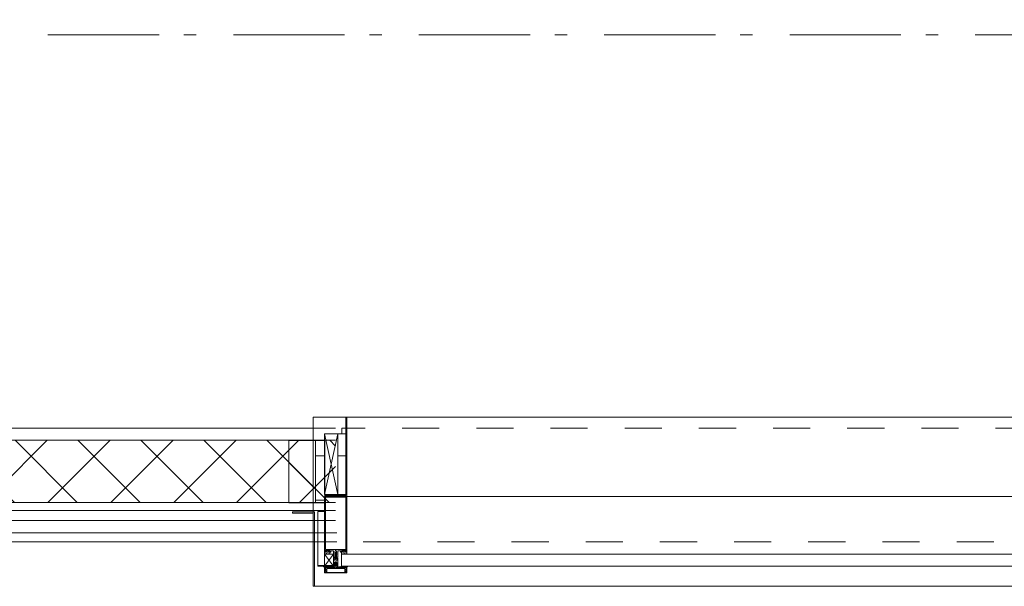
# Model space of a CAD drawing. Header units: millimetres. Extents: x 164327 to 368283, y 131426 to 274001.
# Tile 118 of 160: x 353377 to 355589, y 218748 to 220022. Entities that reach past the tile are written whole.
import ezdxf

# ---------------------------------------------------------------- set-up
doc = ezdxf.new("R2010")
doc.units = ezdxf.units.MM
doc.header["$LTSCALE"] = 400
doc.linetypes.add('STYLE_01', pattern=[0.416641, 0.208282, -0.208359])
doc.linetypes.add('STYLE_06', pattern=[1.041641, 0.625, -0.208282, 0.069427, -0.138931])
for name, color, linetype, lineweight in [('mat-lood', 43, 'Continuous', 9), ('mat-multiplex-vert', 140, 'Continuous', 15), ('mat-naaldhout', 140, 'Continuous', 15), ('None', 7, 'Continuous', 9)]:
    doc.layers.add(name, color=color, linetype=linetype, lineweight=lineweight)

# ---------------------------------------------------------------- blocks, each defined once
blk = doc.blocks.new('*X627')
at = {"layer": 'None', "lineweight": 5}
for p, q in [((29648, -27486.2), (29701.4, -27432.8)), ((29718.7, -27556.9), (29842.8, -27432.8)), ((29844.3, -27572.8), (29984.3, -27432.8)), ((29985.7, -27572.8), (30060.2, -27498.3)), ((30127.1, -27572.8), (30130.9, -27569))]:
    blk.add_line(p, q, dxfattribs=at)
at = {"layer": 'None', "lineweight": 13}
for p, q in [((29695.2, -27432.8), (29835.2, -27572.8)), ((29836.6, -27432.8), (29976.6, -27572.8)), ((29978, -27432.8), (30118, -27572.8))]:
    blk.add_line(p, q, dxfattribs=at)
blk = doc.blocks.new('*X628')
at = {"layer": 'None', "lineweight": 13}
for p, q in [((29594.6, -27473.6), (29734.6, -27613.6)), ((29594.6, -27615), (29734.6, -27755)), ((29594.6, -27756.4), (29734.6, -27896.4)), ((29594.6, -27897.8), (29734.6, -28037.8)), ((29594.6, -28039.2), (29734.6, -28179.2)), ((29594.6, -28180.6), (29734.6, -28320.6)), ((29594.6, -28322), (29734.6, -28462)), ((29594.6, -28463.4), (29734.6, -28603.4)), ((29594.6, -28604.8), (29734.6, -28744.8)), ((29594.6, -28746.2), (29734.6, -28886.2)), ((29594.6, -28887.6), (29734.6, -29027.6)), ((29594.6, -29029), (29675.6, -29110))]:
    blk.add_line(p, q, dxfattribs=at)
at = {"layer": 'None', "lineweight": 5}
for p, q in [((29594.6, -27539.7), (29648, -27486.2)), ((29594.6, -27681.1), (29718.7, -27556.9)), ((29594.6, -27822.5), (29734.6, -27682.5)), ((29594.6, -27963.9), (29734.6, -27823.9)), ((29594.6, -28105.4), (29734.6, -27965.4)), ((29594.6, -28246.8), (29734.6, -28106.8)), ((29594.6, -28388.2), (29734.6, -28248.2)), ((29594.6, -28529.6), (29734.6, -28389.6)), ((29594.6, -28671), (29734.6, -28531)), ((29594.6, -28812.5), (29734.6, -28672.5)), ((29594.6, -28953.9), (29734.6, -28813.9)), ((29594.6, -29095.3), (29734.6, -28955.3)), ((29721.3, -29110), (29734.6, -29096.7))]:
    blk.add_line(p, q, dxfattribs=at)
blk = doc.blocks.new('*X629')
at = {"layer": 'None', "lineweight": 5}
for p, q in [((29994.6, -27422.4), (30071.3, -27345.8)), ((30060.2, -27498.3), (30134.6, -27423.9)), ((30130.9, -27569), (30134.6, -27565.3))]:
    blk.add_line(p, q, dxfattribs=at)
at = {"layer": 'None', "lineweight": 13}
blk.add_line((30032.4, -27345.8), (30134.6, -27448), dxfattribs=at)
blk = doc.blocks.new('*U630')
at = {"layer": 'None', "color": 140, "lineweight": 15}
for p, q in [((29973.9, -27344.8), (29506.6, -27344.8)), ((29506.6, -27344.8), (29506.6, -29112.3)), ((29973.9, -27364.8), (29526.6, -27364.8)), ((29526.6, -27364.8), (29526.6, -29112.3)), ((29973.9, -27344.8), (29973.9, -27364.8)), ((29976.6, -27345.8), (29976.6, -27423.8)), ((29976.6, -27345.8), (29994.6, -27345.8)), ((29994.6, -27345.8), (29994.6, -27423.8)), ((30128.6, -27345.8), (30128.6, -27572.8)), ((30128.6, -27345.8), (30156.1, -27345.8)), ((30156.1, -27345.8), (30156.1, -27600.3)), ((29576.6, -27414.8), (29576.6, -29110)), ((30134.6, -27414.8), (29576.6, -27414.8)), ((29594.6, -27432.8), (29594.6, -29110)), ((30134.6, -27432.8), (29594.6, -27432.8)), ((30128.6, -27572.8), (29734.6, -27572.8)), ((29734.6, -27572.8), (29734.6, -29110)), ((30156.1, -27600.3), (29762.1, -27600.3)), ((29762.1, -27600.3), (29762.1, -29110))]:
    blk.add_line(p, q, dxfattribs=at)
at = {"layer": 'None', "color": 140, "linetype": 'Continuous', "lineweight": 15}
for p, q in [((29994.6, -27345.8), (29994.6, -27432.8)), ((29994.6, -27345.8), (30134.6, -27345.8)), ((30134.6, -27345.8), (30134.6, -27572.8)), ((29994.6, -27432.8), (29594.6, -27432.8)), ((29594.6, -27432.8), (29594.6, -29110)), ((30134.6, -27572.8), (29734.6, -27572.8)), ((29734.6, -27572.8), (29734.6, -29110))]:
    blk.add_line(p, q, dxfattribs=at)
at = {"layer": 'None', "color": 8, "linetype": 'Continuous', "lineweight": 5}
for p, q in [((29554.6, -27392.8), (29554.6, -29110)), ((29557.1, -27392.8), (29976.6, -27392.8))]:
    blk.add_line(p, q, dxfattribs=at)
at = {"layer": 'None', "color": 140, "linetype": 'Continuous', "lineweight": 15}
for points in [[(29794.6, -27572.8), (29794.6, -27432.8), (29734.6, -27432.8), (29734.6, -27572.8)], [(30134.6, -27572.8), (30134.6, -27432.8), (30074.6, -27432.8), (30074.6, -27572.8)]]:
    blk.add_lwpolyline(points, close=True, dxfattribs=at)
at = {"layer": 'None', "color": 140}
for name in ['*X629', '*X627', '*X628']:
    blk.add_blockref(name, (0, 0), dxfattribs=at)
blk = doc.blocks.new('*X1311')
at = {"layer": 'None', "lineweight": 5}
blk.add_line((29700, -29132.9), (29700, -29114.9), dxfattribs=at)
blk = doc.blocks.new('*U1312')
at = {"layer": 'None', "color": 8, "linetype": 'Continuous', "lineweight": 5}
for p, q in [((29749.1, -29085), (29613.1, -29114.9)), ((29749.1, -29114.9), (29613.1, -29085))]:
    blk.add_line(p, q, dxfattribs=at)
blk.add_lwpolyline([(29613.1, -29085), (29749.1, -29085), (29749.1, -29114.9), (29613.1, -29114.9)], close=True, dxfattribs=at)
blk = doc.blocks.new('*X1313')
at = {"layer": 'None', "lineweight": 5}
blk.add_line((29624.8, -29065), (29684.8, -29005), dxfattribs=at)
blk = doc.blocks.new('*U1314')
at = {"layer": 'None', "color": 8, "linetype": 'Continuous', "lineweight": 5}
for p, q in [((29478.6, -29085), (29451.6, -29105)), ((29478.6, -29105), (29451.6, -29085))]:
    blk.add_line(p, q, dxfattribs=at)
blk.add_lwpolyline([(29451.6, -29085), (29478.6, -29085), (29478.6, -29105), (29451.6, -29105)], close=True, dxfattribs=at)
blk = doc.blocks.new('*U228')
at = {"layer": 'None', "color": 8, "linetype": 'Continuous', "lineweight": 5, "flags": 128}
for points in [[(-111, 25), (-115, 25), (-115, 25), (-115, 23), (-115, 23), (-114, 21), (-114, 21), (-114, 20), (-114, 20), (-114, 20), (-115, 22), (-115, 24), (-115, 24), (-116, 25), (-116, 25), (-116, 24), (-116, 24), (-116, 22), (-115, 20), (-115, 18), (-116, 18), (-116, 18), (-116, 17), (-115, 17), (-115, 16), (-115, 16), (-116, 16), (-116, 15), (-116, 15), (-115, 15), (-115, 14), (-115, 14), (-116, 13), (-116, 13), (-116, 13), (-115, 13), (-111, 13), (-111, 15), (-111, 15), (-111, 15), (-111, 15), (-109, 15), (-109, 15), (-109, 15), (-108, 16), (-107, 17), (-107, 21), (-108, 21), (-109, 23), (-109, 23), (-109, 22), (-111, 22), (-111, 22), (-111, 22), (-111, 23)], [(-110, 21), (-109, 21), (-108, 20), (-108, 17), (-109, 17), (-110, 17), (-111, 17), (-111, 20)]]:
    blk.add_lwpolyline(points, close=True, dxfattribs=at)
blk = doc.blocks.new('*U229')
at = {"layer": 'None', "color": 8, "linetype": 'Continuous', "lineweight": 5, "flags": 128}
for points in [[(-111, -25), (-115, -25), (-115, -25), (-115, -23), (-115, -23), (-114, -21), (-114, -21), (-114, -20), (-114, -20), (-114, -20), (-115, -22), (-115, -24), (-115, -24), (-116, -25), (-116, -25), (-116, -24), (-116, -24), (-116, -22), (-115, -20), (-115, -18), (-116, -18), (-116, -18), (-116, -17), (-115, -17), (-115, -16), (-115, -16), (-116, -16), (-116, -15), (-116, -15), (-115, -15), (-115, -14), (-115, -14), (-116, -13), (-116, -13), (-116, -13), (-115, -13), (-111, -13), (-111, -15), (-111, -15), (-111, -15), (-111, -15), (-109, -15), (-109, -15), (-109, -15), (-108, -16), (-107, -17), (-107, -21), (-108, -21), (-109, -23), (-109, -23), (-109, -22), (-111, -22), (-111, -22), (-111, -22), (-111, -23)], [(-110, -21), (-109, -21), (-108, -20), (-108, -17), (-109, -17), (-110, -17), (-111, -17), (-111, -20)]]:
    blk.add_lwpolyline(points, close=True, dxfattribs=at)
blk = doc.blocks.new('*U230')
at = {"layer": 'None', "color": 8, "linetype": 'Continuous', "lineweight": 5, "flags": 128}
blk.add_lwpolyline([(-146, -23), (-146, -1), (-145, -1), (-144, 0), (-145, 2), (-146, 2), (-146, 24), (-150, 23), (-150, 23), (-150, 23), (-151, 24), (-151, 24), (-153, 23), (-154, 22), (-156, 22), (-156, 21), (-156, 21), (-155, 21), (-149, 21), (-148, 20), (-148, -20), (-149, -20), (-155, -20), (-156, -20), (-156, -21), (-156, -21), (-154, -22), (-153, -22), (-151, -23), (-151, -23), (-150, -22), (-150, -22), (-150, -22)], close=True, dxfattribs=at)
blk = doc.blocks.new('*U231')
at = {"layer": 'None', "color": 8, "linetype": 'Continuous', "lineweight": 5, "flags": 128}
for points in [[(-124, 5), (-141, 5), (-142, 5), (-142, 4), (-142, 3), (-141, 3), (-140, 3), (-140, 3), (-140, 4), (-136, 4), (-135, 3), (-133, 1), (-133, -1), (-135, -3), (-136, -4), (-140, -4), (-140, -3), (-140, -3), (-141, -3), (-142, -3), (-142, -4), (-142, -5), (-141, -5), (-124, -5), (-124, -3), (-123, -2), (-122, -2), (-121, -2), (-119, -2), (-117, -2), (-117, -2), (-117, -2), (-116, -2), (-114, -2), (-113, -2), (-112, -1), (-112, -1), (-111, 0), (-112, 1), (-112, 1), (-113, 2), (-114, 2), (-116, 2), (-117, 2), (-117, 2), (-117, 2), (-119, 2), (-121, 2), (-122, 2), (-123, 2), (-124, 3)], [(-126, -3), (-126, -4), (-129, -4), (-130, -3), (-130, -3), (-129, -3), (-129, -2), (-128, 0), (-129, 2), (-129, 3), (-130, 3), (-129, 4), (-126, 4), (-126, 3), (-126, 1), (-125, 0), (-126, -2)]]:
    blk.add_lwpolyline(points, close=True, dxfattribs=at)
blk.add_lwpolyline([(-123, -1), (-124, 0), (-123, 1), (-121, 1), (-121, 1), (-119, 1), (-117, 1), (-116, 1), (-116, 1), (-115, 1), (-115, 1), (-113, 1), (-112, 0), (-113, -1), (-115, -1), (-115, -1), (-116, -1), (-116, -1), (-117, -1), (-119, -1), (-120, -1), (-120, -1), (-121, -1), (-121, -1), (-123, -1)], dxfattribs=at)
blk = doc.blocks.new('*U232')
at = {"layer": 'None', "color": 8, "linetype": 'Continuous', "lineweight": 5, "flags": 128}
blk.add_lwpolyline([(-146, 25), (-145, 25), (-144, 26), (-144, 27), (-143, 27), (-143, 27), (-143, 27), (-143, 27), (-143, 27), (-143, 27), (-143, 25), (-144, 24), (-144, 23), (-143, 22), (-143, 22), (-143, 22), (-143, 22), (-143, 22), (-144, 21), (-144, 21), (-144, 21), (-144, 21), (-144, 21), (-143, 20), (-143, 20), (-143, 20), (-143, 20), (-143, 20), (-144, 19), (-144, 19), (-144, 19), (-144, 19), (-143, 18), (-143, 18), (-143, 18), (-143, 18), (-143, 17), (-144, 17), (-144, 17), (-144, 16), (-144, 16), (-143, 16), (-143, 16), (-143, 16), (-143, 15), (-143, 15), (-144, 15), (-144, 15), (-144, 14), (-144, 14), (-144, 14), (-143, 14), (-143, 14), (-143, 13), (-143, 13), (-143, 13), (-143, 13), (-144, 11), (-144, 5), (-144, 3), (-143, 3), (-141, 2), (-139, 2), (-139, 2), (-139, 2), (-139, 3), (-139, 3), (-138, 4), (-138, 3), (-135, 1), (-135, 0), (-135, -1), (-138, -3), (-138, -4), (-139, -3), (-139, -3), (-139, -2), (-139, -2), (-139, -2), (-141, -2), (-143, -3), (-144, -3), (-144, -5), (-144, -11), (-143, -13), (-143, -13), (-143, -13), (-143, -13), (-143, -14), (-143, -14), (-144, -14), (-144, -14), (-144, -14), (-144, -15), (-143, -15), (-143, -15), (-143, -16), (-143, -16), (-143, -16), (-144, -16), (-144, -16), (-144, -17), (-144, -17), (-143, -17), (-143, -18), (-143, -18), (-143, -18), (-143, -18), (-144, -19), (-144, -19), (-144, -19), (-144, -19), (-144, -19), (-143, -20), (-143, -20), (-143, -20), (-143, -20), (-143, -20), (-144, -21), (-144, -21), (-144, -21), (-144, -21), (-144, -21), (-143, -22), (-143, -22), (-143, -22), (-143, -22), (-143, -22), (-144, -23), (-144, -23), (-143, -25), (-143, -27), (-143, -27), (-143, -27), (-143, -27), (-143, -27), (-143, -27), (-144, -27), (-144, -26), (-146, -25), (-146, -2), (-146, -2), (-145, -1), (-144, 0), (-145, 1), (-146, 2), (-146, 2), (-146, 25)], dxfattribs=at)
blk.add_lwpolyline([(-137, -1), (-136, 0), (-137, 1), (-141, 1), (-142, 0), (-141, -1)], close=True, dxfattribs=at)
blk = doc.blocks.new('dorpel 85')
at = {"layer": 'None', "color": 8, "linetype": 'Continuous', "lineweight": 5}
blk.add_lwpolyline([(-152, 24), (-151, 24), (-150, 23), (-146, 24), (-146, 25), (-157, 25), (-158, 25), (-158, 24), (-158, -2.2), (-158, -17), (-158, -18), (-158, -24), (-158, -25), (-153, -25), (-151, -25), (-146, -25), (-146, -24), (-150, -23), (-150, -24), (-153, -24), (-157, -24), (-157, -18), (-157, -17), (-157, 23), (-157, 24)], close=True, dxfattribs=at)
at = {"layer": 'None', "color": 8, "linetype": 'Continuous', "lineweight": 5, "flags": 128}
blk.add_lwpolyline([(14, -24), (14, 24), (13, 25), (12, 25), (-111, 25), (-111, 23), (-110, 22), (-110, 22), (-110, 24), (-107, 24), (-107, 19), (-107, 19), (-107, 19), (-107, 14), (-110, 14), (-110, 15), (-110, 15), (-111, 15), (-111, 11), (-110, 11), (-110, 12), (-108, 12), (-108, 7), (-108, 5), (-109, 5), (-122, 5), (-124, 4), (-123, 3), (-122, 2), (-121, 2), (-121, 3), (-120, 2), (-119, 2), (-119, 3), (-119, 2), (-117, 2), (-117, 3), (-117, 2), (-116, 2), (-115, 3), (-115, 2), (-114, 2), (-114, 3), (-113, 2), (-112, 2), (-112, 3), (-111, 2), (-110, 2), (-110, 3), (-110, 2), (-110, 2), (-108, 1), (-107, 0), (-108, -1), (-110, -2), (-111, -2), (-111, -2), (-111, -2), (-112, -2), (-113, -2), (-113, -2), (-114, -2), (-114, -2), (-115, -2), (-116, -2), (-116, -2), (-117, -2), (-118, -2), (-118, -2), (-118, -2), (-120, -2), (-120, -2), (-120, -2), (-121, -2), (-122, -2), (-122, -2), (-124, -4), (-124, -4), (-122, -5), (-109, -5), (-108, -5), (-108, -6), (-108, -12), (-110, -12), (-110, -11), (-111, -11), (-111, -14), (-110, -15), (-110, -15), (-110, -14), (-107, -14), (-107, -18), (-107, -19), (-107, -19), (-107, -23), (-110, -23), (-110, -22), (-110, -22), (-111, -23), (-111, -25), (12, -25), (13, -25), (14, -24)], dxfattribs=at)
blk.add_lwpolyline([(12, -23), (-105, -23), (-105, 23), (12, 23), (12, 5), (12, 5), (12, -5), (12, -5)], close=True, dxfattribs=at)
at = {"layer": 'None', "color": 3}
for name in ['*U230', '*U232', '*U228', '*U231', '*U229']:
    blk.add_blockref(name, (0, 0), dxfattribs=at)
blk = doc.blocks.new('*X1315')
at = {"layer": 'None', "lineweight": 5}
for p, q in [((29600, -29086), (29600, -29065.038)), ((29700, -29086), (29700, -29065.038))]:
    blk.add_line(p, q, dxfattribs=at)
blk = doc.blocks.new('*U1316')
at = {"layer": 'mat-lood', "lineweight": 9}
blk.add_lwpolyline([(29749.1, -29123.9), (29761.6, -29123.9), (29761.6, -29132.9), (29749.1, -29132.9)], close=True, dxfattribs=at)
at = {"layer": 'mat-multiplex-vert', "lineweight": 15}
blk.add_lwpolyline([(29594.1, -29065), (29734.1, -29065), (29734.1, -29086), (29594.1, -29086)], close=True, dxfattribs=at)
at = {"layer": 'mat-naaldhout', "color": 140, "linetype": 'Continuous', "lineweight": 15}
blk.add_lwpolyline([(29734.1, -29005), (29594.1, -29005), (29594.1, -29065), (29734.1, -29065)], close=True, dxfattribs=at)
at = {"layer": 'None', "color": 8, "linetype": 'Continuous', "lineweight": 5}
for p, q in [((29406.6, -29196.2), (29406.6, -29062.7)), ((29608.6, -29135), (29608.6, -29195.2)), ((29786.6, -29134.9), (29786.6, -29195.2))]:
    blk.add_line(p, q, dxfattribs=at)
at = {"layer": 'None', "color": 140, "linetype": 'Continuous', "lineweight": 15}
for points in [[(29406.6, -29059.7), (29571.2, -29059.7), (29571.2, -29012.7), (29574.2, -29012.7), (29574.2, -29062.7), (29406.6, -29062.7)], [(29451.6, -29070), (29453.1, -29070), (29453.1, -29105), (29451.6, -29105)], [(29613.1, -29114.9), (29749.1, -29114.9), (29749.1, -29132.9), (29613.1, -29132.9)]]:
    blk.add_lwpolyline(points, close=True, dxfattribs=at)
at = {"layer": 'None', "lineweight": 9}
blk.add_lwpolyline([(29453.1, -29085), (29453.1, -29070), (29574.5, -29070), (29574.5, -29085)], close=True, dxfattribs=at)
at = {"layer": 'None', "color": 43, "linetype": 'Continuous', "lineweight": 9}
blk.add_lwpolyline([(29610.6, -29132.9), (29610.6, -29086.9), (29608.6, -29086.9), (29608.6, -29134.9), (29786.6, -29134.9), (29786.6, -29132.9)], close=True, dxfattribs=at)
at = {"layer": 'mat-multiplex-vert'}
blk.add_blockref('*X1315', (0, 0), dxfattribs=at)
at = {"layer": 'mat-naaldhout', "color": 140}
blk.add_blockref('*X1313', (0, 0), dxfattribs=at)
at = {"layer": 'None', "color": 7, "xscale": -1, "rotation": 180}
blk.add_blockref('dorpel 85', (29594.6, -29110), dxfattribs=at)
at = {"layer": 'None', "color": 7}
for name in ['*U1314', '*U1312']:
    blk.add_blockref(name, (0, 0), dxfattribs=at)
at = {"layer": 'None', "color": 140}
blk.add_blockref('*X1311', (0, 0), dxfattribs=at)
blk = doc.blocks.new('*U1335')
at = {"layer": 'None', "color": 8, "linetype": 'Continuous', "lineweight": 5}
blk.add_line((29608.6, -35153), (29608.6, -29134.9), dxfattribs=at)
at = {"layer": 'None', "color": 43, "linetype": 'Continuous', "lineweight": 9}
blk.add_lwpolyline([(30619.6, -35355), (29786.6, -35355), (29406.6, -35355), (29406.6, -29059.7), (29786.6, -29059.7), (29786.6, -34975), (30619.6, -34975)], dxfattribs=at)
at = {"layer": 'None', "color": 140, "linetype": 'Continuous', "lineweight": 15}
blk.add_lwpolyline([(29451.6, -30897), (29478.6, -30897), (29478.6, -29123), (29451.6, -29123)], close=True, dxfattribs=at)
at = {"layer": 'None', "color": 8, "linetype": 'STYLE_01', "lineweight": 5, "flags": 128}
blk.add_lwpolyline([(29506.6, -35255), (29506.6, -29135), (29761.6, -29135), (29761.6, -35000), (30679.9, -35000)], dxfattribs=at)
at = {"layer": 'None', "color": 7}
blk.add_blockref('*U1316', (0, 0), dxfattribs=at)

msp = doc.modelspace()

# ---------------------------------------------------------------- linework, layer by layer
at = {"layer": 'None', "color": 43, "linetype": 'STYLE_06', "lineweight": 9}
msp.add_line((361606.97992, 219987.75849), (329361.34606, 219987.75849), dxfattribs=at)

# ---------------------------------------------------------------- block references
at = {"layer": 'None', "color": 7, "rotation": 90}
for name in ['*U1335', '*U630']:
    msp.add_blockref(name, (324976.97992, 189341.69912), dxfattribs=at)

doc.saveas('drawing.dxf')
